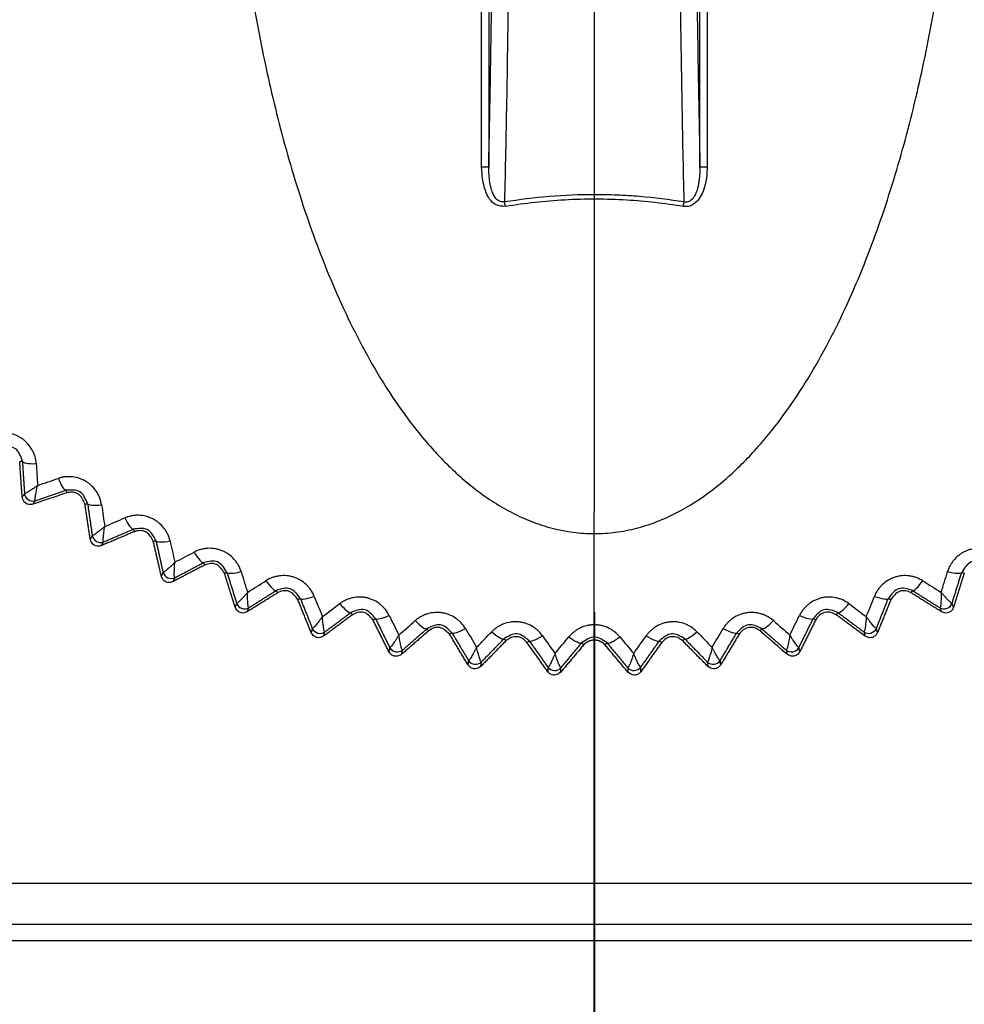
# Model space of a CAD drawing. Header units: millimetres. Extents: x 4 to 205, y 5 to 292.
# Tile 91 of 108: x 94.85 to 100.6, y 243.06 to 249.06. Entities that reach past the tile are written whole.
import ezdxf

# ---------------------------------------------------------------- set-up
doc = ezdxf.new("R2010")
doc.units = ezdxf.units.MM
doc.layers.add('1', color=7, linetype='CONTINUOUS')
doc.styles.add('DEFAULT', font='simplex.shx')
doc.dimstyles.get("Standard").update_dxf_attribs({"dimtxt": 0.18, "dimasz": 0.18, "dimexe": 0.18, "dimexo": 0.0625, "dimgap": 0.09, "dimtad": 0, "dimtih": 1, "dimtoh": 1, "dimdec": 4, "dimzin": 0, "dimdsep": 46, "dimtxsty": 'Standard', "dimcen": 0.09, "dimadec": 0, "dimazin": 0, "dimtfac": 1, "dimtdec": 4, "dimtofl": 0, "dimtmove": 0, "dimatfit": 3, "dimfxl": 1, "dimtolj": 1, "dimtzin": 0, "dimarcsym": 0})

# ---------------------------------------------------------------- blocks, each defined once
blk = doc.blocks.new('DimnDraft3D6')
at = {"layer": '1', "color": 152, "linetype": 'CONTINUOUS'}
for p, q in [((105.577805, 259.396616), (73.13859, 259.396616)), ((107.098776, 243.446616), (73.13859, 243.446616))]:
    blk.add_line(p, q, dxfattribs=at)
at = {"layer": '1', "color": 27, "linetype": 'CONTINUOUS'}
blk.add_line((75.13859, 259.396616), (75.13859, 243.446616), dxfattribs=at)
for points in [[(75.13859, 259.396616), (75.667571, 256.396618), (74.609609, 256.396614), (75.13859, 259.396616)], [(75.13859, 243.446616), (74.609609, 246.446614), (75.667571, 246.446618), (75.13859, 243.446616)]]:
    blk.add_solid(points, dxfattribs=at)
at = {"layer": '1', "color": 87, "linetype": 'CONTINUOUS', "insert": (74.63859, 246.306616), "char_height": 3, "attachment_point": 7, "rotation": 90, "line_spacing_factor": 1.204819, "style": 'DEFAULT'}
blk.add_mtext('\\W01.000;31,9 ', dxfattribs=at)

msp = doc.modelspace()

# ---------------------------------------------------------------- linework, layer by layer
at = {"layer": '1', "color": 23, "linetype": 'CONTINUOUS'}
msp.add_line((98.3495, 237.9482), (98.3501, 260.6161), dxfattribs=at)
at = {"layer": '1', "color": 152, "linetype": 'CONTINUOUS'}
msp.add_line((98.3498, 245.4482), (98.3498, 229.4061), dxfattribs=at)
msp.add_line((98.3498, 245.4482), (98.3498, 229.4061), dxfattribs=at)
at = {"layer": '1', "color": 27, "linetype": 'CONTINUOUS'}
for p, q in [((110.2998, 243.7966), (92.2998, 243.7966)), ((110.2998, 243.5466), (92.2998, 243.5466))]:
    msp.add_line(p, q, dxfattribs=at)
for points, degree in [([(97.663, 248.1596), (97.663, 248.9657), (97.663, 249.7719), (97.663, 250.578)], 3), ([(97.7061, 250.578), (97.7061, 249.7719), (97.7061, 248.9657), (97.7061, 248.1596)], 3), ([(98.9934, 248.1596), (98.9934, 248.9657), (98.9934, 249.7719), (98.9934, 250.578)], 3), ([(99.0365, 250.578), (99.0365, 249.7719), (99.0365, 248.9657), (99.0365, 248.1596)], 3), ([(97.7061, 248.1596), (97.7053, 248.1596), (97.6861, 248.1596), (97.663, 248.1596)], 3), ([(99.0365, 248.1596), (99.0134, 248.1596), (98.9942, 248.1596), (98.9934, 248.1596)], 3), ([(94.8489, 246.3675), (94.8651, 246.3687)], 1), ([(94.864, 246.151), (94.8489, 246.3675)], 1), ([(94.8651, 246.3687), (94.8665, 246.3589), (94.9041, 246.3523), (94.9497, 246.3537)], 3), ([(94.8651, 246.3687), (94.8716, 246.27), (94.8781, 246.172)], 2), ([(94.9497, 246.3537), (94.9526, 246.3095), (94.9556, 246.2653), (94.9585, 246.2212)], 3), ([(94.9585, 246.2212), (95.0004, 246.2354), (95.0423, 246.2496), (95.0842, 246.2638)], 3), ([(95.0842, 246.2638), (95.1004, 246.2211), (95.1209, 246.1889), (95.1305, 246.1913)], 3), ([(94.8781, 246.172), (94.864, 246.151)], 1), ([(94.8781, 246.172), (94.8802, 246.1417), (94.915, 246.1184), (94.9438, 246.128)], 3), ([(95.1357, 246.1758), (94.9297, 246.107)], 1), ([(94.9438, 246.128), (95.0369, 246.1596), (95.1305, 246.1913)], 2), ([(95.1305, 246.1913), (95.1357, 246.1758)], 1), ([(94.9297, 246.107), (94.9438, 246.128)], 1), ([(95.2463, 246.108), (95.2624, 246.1104)], 1), ([(95.2784, 245.8931), (95.2463, 246.108)], 1), ([(95.2624, 246.1104), (95.2767, 246.0126), (95.2908, 245.9154)], 2), ([(95.2624, 246.1104), (95.2647, 246.1009), (95.3026, 246.0972), (95.348, 246.1021)], 3), ([(95.348, 246.1021), (95.3544, 246.0583), (95.3608, 246.0145), (95.3672, 245.9707)], 3), ([(95.3671, 245.9708), (95.4078, 245.9882), (95.4485, 246.0056), (95.4892, 246.0231)], 3), ([(95.4892, 246.0231), (95.5086, 245.9818), (95.5316, 245.9514), (95.541, 245.9545)], 3), ([(95.3598, 245.8767), (95.4501, 245.9155), (95.541, 245.9545)], 2), ([(95.541, 245.9545), (95.5474, 245.9393)], 1), ([(95.2908, 245.9154), (95.2784, 245.8931)], 1), ([(95.2908, 245.9154), (95.2953, 245.8853), (95.3318, 245.8649), (95.3598, 245.8767)], 3), ([(95.5474, 245.9393), (95.3473, 245.8545)], 1), ([(95.3473, 245.8545), (95.3598, 245.8767)], 1), ([(95.6628, 245.8805), (95.6789, 245.8842)], 1), ([(95.7117, 245.6686), (95.6628, 245.8805)], 1), ([(95.6789, 245.8842), (95.7007, 245.7878), (95.7225, 245.692)], 2), ([(95.6789, 245.8842), (95.6818, 245.8748), (95.72, 245.8741), (95.7648, 245.8826)], 3), ([(95.7648, 245.8826), (95.7746, 245.8395), (95.7844, 245.7963), (95.7942, 245.7531)], 3), ([(95.7942, 245.7532), (95.8334, 245.7737), (95.8726, 245.7943), (95.9118, 245.8149)], 3), ([(95.9118, 245.8149), (95.9344, 245.7753), (95.9597, 245.7467), (95.9688, 245.7506)], 3), ([(95.9764, 245.7359), (95.7835, 245.6355)], 1), ([(95.7943, 245.6589), (95.8814, 245.7047), (95.9688, 245.7506)], 2), ([(95.9688, 245.7506), (95.9764, 245.7359)], 1), ([(95.7225, 245.692), (95.7117, 245.6686)], 1), ([(95.7225, 245.692), (95.7293, 245.6624), (95.7673, 245.6448), (95.7943, 245.6589)], 3), ([(95.7835, 245.6355), (95.7943, 245.6589)], 1), ([(96.0959, 245.6863), (96.1118, 245.6913)], 1), ([(96.1613, 245.4788), (96.0959, 245.6863)], 1), ([(96.1118, 245.6913), (96.1155, 245.6822), (96.1535, 245.6845), (96.1975, 245.6965)], 3), ([(96.1118, 245.6913), (96.1411, 245.597), (96.1703, 245.5031)], 2), ([(96.1975, 245.6965), (96.2107, 245.6542), (96.2239, 245.612), (96.237, 245.5697)], 3), ([(100.4625, 245.5697), (100.4757, 245.612), (100.4888, 245.6542), (100.502, 245.6965)], 3), ([(100.502, 245.6965), (100.546, 245.6845), (100.5841, 245.6822), (100.5878, 245.6913)], 3), ([(100.5293, 245.5031), (100.5584, 245.597), (100.5878, 245.6913)], 2), ([(100.6036, 245.6863), (100.5382, 245.4788)], 1), ([(100.5878, 245.6913), (100.6036, 245.6863)], 1), ([(96.237, 245.5697), (96.2745, 245.5933), (96.3119, 245.6169), (96.3494, 245.6405)], 3), ([(96.3494, 245.6405), (96.375, 245.6028), (96.4025, 245.5763), (96.4112, 245.5808)], 3), ([(100.2883, 245.5808), (100.297, 245.5763), (100.3245, 245.6028), (100.3502, 245.6405)], 3), ([(100.3502, 245.6405), (100.3876, 245.6169), (100.4251, 245.5933), (100.4626, 245.5697)], 3), ([(96.4201, 245.5667), (96.2355, 245.4514)], 1), ([(96.2445, 245.4757), (96.3276, 245.5282), (96.4112, 245.5808)], 2), ([(96.4112, 245.5808), (96.4201, 245.5667)], 1), ([(96.5429, 245.5267), (96.5584, 245.533)], 1), ([(96.5584, 245.533), (96.5628, 245.5242), (96.6006, 245.5295), (96.6436, 245.5449)], 3), ([(96.5584, 245.533), (96.5951, 245.4412), (96.6316, 245.35)], 2), ([(96.6436, 245.5449), (96.66, 245.5038), (96.6764, 245.4627), (96.6929, 245.4216)], 3), ([(100.0067, 245.4216), (100.0231, 245.4627), (100.0396, 245.5038), (100.056, 245.5449)], 3), ([(100.056, 245.5449), (100.0989, 245.5295), (100.1367, 245.5242), (100.1411, 245.533)], 3), ([(100.068, 245.35), (100.1044, 245.4412), (100.1411, 245.533)], 2), ([(100.1411, 245.533), (100.1566, 245.5267)], 1), ([(100.2795, 245.5667), (100.2883, 245.5808)], 1), ([(100.4641, 245.4514), (100.2795, 245.5667)], 1), ([(100.2883, 245.5808), (100.3719, 245.5282), (100.4551, 245.4757)], 2), ([(96.1703, 245.5031), (96.1613, 245.4788)], 1), ([(96.1703, 245.5031), (96.1794, 245.4741), (96.2187, 245.4596), (96.2445, 245.4757)], 3), ([(96.2355, 245.4514), (96.2445, 245.4757)], 1), ([(96.6245, 245.3248), (96.5429, 245.5267)], 1), ([(96.6928, 245.4216), (96.7283, 245.4481), (96.7638, 245.4745), (96.7993, 245.501)], 3), ([(96.7993, 245.501), (96.8279, 245.4654), (96.8573, 245.4412), (96.8657, 245.4464)], 3), ([(99.8339, 245.4464), (99.8422, 245.4412), (99.8717, 245.4654), (99.9002, 245.501)], 3), ([(99.9002, 245.501), (99.9357, 245.4745), (99.9712, 245.4481), (100.0067, 245.4216)], 3), ([(100.1566, 245.5267), (100.0751, 245.3248)], 1), ([(100.4551, 245.4757), (100.4809, 245.4596), (100.5201, 245.4741), (100.5293, 245.5031)], 3), ([(100.4551, 245.4757), (100.4641, 245.4514)], 1), ([(100.5382, 245.4788), (100.5293, 245.5031)], 1), ([(96.8757, 245.4328), (96.7006, 245.3033)], 1), ([(96.7077, 245.3285), (96.7865, 245.3873), (96.8657, 245.4464)], 2), ([(96.8657, 245.4464), (96.8757, 245.4328)], 1), ([(97.0162, 245.4102), (97.0212, 245.4018), (97.0585, 245.41), (97.1001, 245.4288)], 3), ([(97.1001, 245.4288), (97.1197, 245.3891), (97.1393, 245.3494), (97.1589, 245.3097)], 3), ([(99.5406, 245.3097), (99.5602, 245.3494), (99.5798, 245.3891), (99.5995, 245.4288)], 3), ([(99.5995, 245.4288), (99.6411, 245.41), (99.6783, 245.4018), (99.6834, 245.4102)], 3), ([(99.8239, 245.4328), (99.8339, 245.4464)], 1), ([(99.999, 245.3033), (99.8239, 245.4328)], 1), ([(99.8339, 245.4464), (99.9131, 245.3873), (99.9919, 245.3285)], 2), ([(97.0011, 245.4027), (97.0162, 245.4102)], 1), ([(97.0983, 245.2076), (97.0011, 245.4027)], 1), ([(97.0162, 245.4102), (97.0599, 245.3216), (97.1034, 245.2335)], 2), ([(97.1589, 245.3097), (97.1922, 245.3389), (97.2255, 245.368), (97.2588, 245.3972)], 3), ([(97.2588, 245.3972), (97.2901, 245.364), (97.3213, 245.3421), (97.3293, 245.348)], 3), ([(99.3703, 245.348), (99.3782, 245.3421), (99.4095, 245.364), (99.4407, 245.3972)], 3), ([(99.4407, 245.3972), (99.4741, 245.368), (99.5074, 245.3389), (99.5407, 245.3097)], 3), ([(99.5961, 245.2335), (99.6396, 245.3216), (99.6834, 245.4102)], 2), ([(99.6985, 245.4027), (99.6013, 245.2076)], 1), ([(99.6834, 245.4102), (99.6985, 245.4027)], 1), ([(96.6316, 245.35), (96.6245, 245.3248)], 1), ([(96.6316, 245.35), (96.643, 245.3218), (96.6832, 245.3104), (96.7077, 245.3285)], 3), ([(96.7006, 245.3033), (96.7077, 245.3285)], 1), ([(97.3404, 245.3351), (97.1758, 245.1921)], 1), ([(97.181, 245.2181), (97.2549, 245.2828), (97.3293, 245.348)], 2), ([(97.3293, 245.348), (97.3404, 245.3351)], 1), ([(97.4675, 245.315), (97.4821, 245.3237)], 1), ([(97.5799, 245.128), (97.4675, 245.315)], 1), ([(97.4821, 245.3237), (97.4878, 245.3157), (97.5243, 245.3269), (97.5643, 245.3488)], 3), ([(97.4821, 245.3237), (97.5327, 245.2388), (97.583, 245.1544)], 2), ([(97.5643, 245.3488), (97.587, 245.3108), (97.6097, 245.2728), (97.6323, 245.2347)], 3), ([(97.6323, 245.2348), (97.6632, 245.2664), (97.6941, 245.2981), (97.725, 245.3298)], 3), ([(97.725, 245.3298), (97.7588, 245.2991), (97.7917, 245.2798), (97.7991, 245.2862)], 3), ([(97.9534, 245.2741), (97.9598, 245.2666), (97.9953, 245.2805), (98.0334, 245.3055)], 3), ([(98.0334, 245.3055), (98.059, 245.2694), (98.0846, 245.2333), (98.1101, 245.1971)], 3), ([(98.1101, 245.1971), (98.1384, 245.2312), (98.1668, 245.2652), (98.1951, 245.2992)], 3), ([(98.1951, 245.2992), (98.2312, 245.2712), (98.2655, 245.2545), (98.2724, 245.2616)], 3), ([(98.4272, 245.2616), (98.4341, 245.2545), (98.4684, 245.2712), (98.5044, 245.2992)], 3), ([(98.5044, 245.2992), (98.5328, 245.2652), (98.5611, 245.2312), (98.5894, 245.1971)], 3), ([(98.5894, 245.1971), (98.615, 245.2333), (98.6406, 245.2694), (98.6661, 245.3055)], 3), ([(98.6661, 245.3055), (98.7043, 245.2805), (98.7398, 245.2666), (98.7461, 245.2741)], 3), ([(98.9004, 245.2862), (98.9079, 245.2798), (98.9407, 245.2991), (98.9745, 245.3298)], 3), ([(98.9745, 245.3298), (99.0054, 245.2981), (99.0364, 245.2664), (99.0673, 245.2348)], 3), ([(99.0672, 245.2347), (99.0899, 245.2728), (99.1126, 245.3108), (99.1352, 245.3488)], 3), ([(99.1166, 245.1544), (99.1669, 245.2389), (99.2174, 245.3238)], 2), ([(99.232, 245.315), (99.1197, 245.128)], 1), ([(99.1352, 245.3488), (99.1752, 245.3269), (99.2117, 245.3157), (99.2174, 245.3237)], 3), ([(99.2174, 245.3238), (99.232, 245.315)], 1), ([(99.3592, 245.3351), (99.3703, 245.348)], 1), ([(99.5237, 245.1921), (99.3592, 245.3351)], 1), ([(99.3703, 245.348), (99.4446, 245.2828), (99.5186, 245.2181)], 2), ([(99.9919, 245.3285), (100.0163, 245.3104), (100.0566, 245.3218), (100.068, 245.35)], 3), ([(99.9919, 245.3285), (99.999, 245.3033)], 1), ([(100.0751, 245.3248), (100.068, 245.35)], 1), ([(97.1034, 245.2335), (97.0983, 245.2076)], 1), ([(97.1034, 245.2335), (97.117, 245.2063), (97.158, 245.1981), (97.181, 245.2181)], 3), ([(97.8113, 245.2742), (97.6584, 245.1186)], 1), ([(97.6615, 245.1451), (97.7301, 245.2155), (97.7991, 245.2862)], 2), ([(97.7991, 245.2862), (97.8113, 245.2742)], 1), ([(97.9394, 245.2641), (97.9534, 245.2741)], 1), ([(98.0662, 245.0863), (97.9394, 245.2641)], 1), ([(97.9534, 245.2741), (98.0105, 245.1934), (98.0673, 245.1132)], 2), ([(98.2856, 245.2504), (98.1452, 245.0832)], 1), ([(98.1463, 245.1101), (98.2092, 245.1856), (98.2724, 245.2616)], 2), ([(98.2724, 245.2616), (98.2856, 245.2504)], 1), ([(98.2856, 245.2505), (98.286, 245.2509), (98.2867, 245.2518), (98.2875, 245.2526), (98.2883, 245.2535), (98.289, 245.2543), (98.2898, 245.2551), (98.2906, 245.2559), (98.2915, 245.2567), (98.2923, 245.2575), (98.2931, 245.2583), (98.294, 245.2591), (98.2948, 245.2598), (98.2957, 245.2606), (98.2966, 245.2613), (98.2974, 245.262), (98.2983, 245.2627), (98.2992, 245.2634), (98.3002, 245.2641), (98.3011, 245.2648), (98.302, 245.2654), (98.303, 245.2661), (98.3039, 245.2667), (98.3049, 245.2673), (98.3059, 245.2679), (98.3068, 245.2685), (98.3078, 245.2691), (98.3088, 245.2696), (98.3098, 245.2702), (98.3108, 245.2707), (98.3118, 245.2712), (98.3128, 245.2718), (98.3139, 245.2723), (98.3149, 245.2727), (98.316, 245.2732), (98.317, 245.2737), (98.3181, 245.2741), (98.3191, 245.2745), (98.3202, 245.2749), (98.3212, 245.2753), (98.3223, 245.2757), (98.3234, 245.2761), (98.3245, 245.2764), (98.3256, 245.2768), (98.3267, 245.2771), (98.3278, 245.2774), (98.3289, 245.2777), (98.33, 245.278), (98.3311, 245.2782), (98.3322, 245.2785), (98.3333, 245.2787), (98.3344, 245.279), (98.3356, 245.2792), (98.3367, 245.2793), (98.3378, 245.2795), (98.339, 245.2797), (98.3401, 245.2798), (98.3412, 245.2799), (98.3424, 245.28), (98.3435, 245.2801), (98.3446, 245.2802), (98.3458, 245.2803), (98.3469, 245.2803), (98.3481, 245.2803), (98.3492, 245.2803), (98.3498, 245.2803)], 2), ([(98.3498, 245.2803), (98.3503, 245.2804), (98.3515, 245.2803), (98.3526, 245.2803), (98.3538, 245.2803), (98.3549, 245.2802), (98.3561, 245.2801), (98.3572, 245.28), (98.3583, 245.2799), (98.3595, 245.2798), (98.3606, 245.2797), (98.3617, 245.2795), (98.3629, 245.2793), (98.364, 245.2792), (98.3651, 245.2789), (98.3662, 245.2787), (98.3673, 245.2785), (98.3685, 245.2783), (98.3696, 245.278), (98.3707, 245.2777), (98.3718, 245.2774), (98.3729, 245.2771), (98.374, 245.2768), (98.3751, 245.2764), (98.3761, 245.2761), (98.3772, 245.2757), (98.3783, 245.2753), (98.3794, 245.2749), (98.3804, 245.2745), (98.3815, 245.2741), (98.3825, 245.2737), (98.3836, 245.2732), (98.3846, 245.2727), (98.3857, 245.2723), (98.3867, 245.2718), (98.3877, 245.2713), (98.3887, 245.2707), (98.3897, 245.2702), (98.3907, 245.2696), (98.3917, 245.2691), (98.3927, 245.2685), (98.3937, 245.2679), (98.3947, 245.2673), (98.3956, 245.2667), (98.3966, 245.2661), (98.3975, 245.2654), (98.3985, 245.2648), (98.3994, 245.2641), (98.4003, 245.2634), (98.4012, 245.2627), (98.4021, 245.262), (98.403, 245.2613), (98.4039, 245.2606), (98.4047, 245.2598), (98.4056, 245.2591), (98.4064, 245.2583), (98.4073, 245.2575), (98.4081, 245.2567), (98.4089, 245.2559), (98.4097, 245.2551), (98.4105, 245.2543), (98.4113, 245.2535), (98.4121, 245.2526), (98.4128, 245.2518), (98.4136, 245.2509), (98.4139, 245.2505)], 2), ([(98.4139, 245.2504), (98.4272, 245.2616)], 1), ([(98.5543, 245.0832), (98.4139, 245.2504)], 1), ([(98.4272, 245.2615), (98.4904, 245.1856), (98.5533, 245.1101)], 2), ([(98.6323, 245.1132), (98.6891, 245.1934), (98.7461, 245.2741)], 2), ([(98.7601, 245.2641), (98.6333, 245.0863)], 1), ([(98.7461, 245.2741), (98.7601, 245.2641)], 1), ([(98.8882, 245.2742), (98.9004, 245.2862)], 1), ([(99.0412, 245.1186), (98.8882, 245.2742)], 1), ([(98.9004, 245.2862), (98.9694, 245.2155), (99.0381, 245.1451)], 2), ([(99.5186, 245.2181), (99.5415, 245.1981), (99.5825, 245.2063), (99.5961, 245.2335)], 3), ([(99.6013, 245.2076), (99.5961, 245.2335)], 1), ([(97.1758, 245.1921), (97.181, 245.2181)], 1), ([(99.5186, 245.2181), (99.5237, 245.1921)], 1), ([(97.583, 245.1544), (97.5799, 245.128)], 1), ([(97.583, 245.1544), (97.5987, 245.1283), (97.6402, 245.1234), (97.6615, 245.1451)], 3), ([(97.6584, 245.1186), (97.6615, 245.1451)], 1), ([(98.0673, 245.1132), (98.0662, 245.0863)], 1), ([(98.0673, 245.1132), (98.0849, 245.0884), (98.1267, 245.0868), (98.1463, 245.1101)], 3), ([(98.5533, 245.1101), (98.5728, 245.0868), (98.6146, 245.0884), (98.6323, 245.1132)], 3), ([(98.6333, 245.0863), (98.6323, 245.1132)], 1), ([(99.0381, 245.1451), (99.0594, 245.1234), (99.1009, 245.1283), (99.1166, 245.1544)], 3), ([(99.0381, 245.1451), (99.0412, 245.1186)], 1), ([(99.1197, 245.128), (99.1166, 245.1544)], 1), ([(98.1452, 245.0832), (98.1463, 245.1101)], 1), ([(98.5533, 245.1101), (98.5543, 245.0832)], 1)]:
    msp.add_open_spline(points, degree=degree, dxfattribs=at)
for points, knots in [([(97.7061, 248.1596), (97.7092, 248.2992), (97.7164, 248.6607), (97.7258, 249.2726), (97.7327, 249.9529), (97.7354, 250.4038), (97.7363, 250.6082)], [0, 0, 0, 0, 0.189002, 0.476594, 0.764155, 1, 1, 1, 1]), ([(97.8362, 250.5965), (97.835, 250.3611), (97.8325, 249.8904), (97.8252, 249.2077), (97.8155, 248.5517), (97.8069, 248.149), (97.8026, 247.9482)], [0, 0, 0, 0, 0.250337, 0.500677, 0.751016, 1, 1, 1, 1]), ([(98.897, 247.9482), (98.8927, 248.1501), (98.884, 248.5539), (98.8743, 249.2112), (98.867, 249.8928), (98.8646, 250.3623), (98.8633, 250.5965)], [0, 0, 0, 0, 0.2503, 0.500601, 0.750903, 1, 1, 1, 1]), ([(98.9633, 250.6082), (98.9644, 250.392), (98.9667, 249.9598), (98.9733, 249.3308), (98.9819, 248.7237), (98.9896, 248.3473), (98.9934, 248.1596)], [0, 0, 0, 0, 0.250298, 0.500598, 0.750899, 1, 1, 1, 1]), ([(96.2686, 249.1842), (96.2838, 249.0992), (96.3142, 248.9292), (96.3861, 248.5917), (96.4927, 248.174), (96.6538, 247.6833), (96.8211, 247.2872), (96.9803, 246.9829), (97.1142, 246.7628), (97.2434, 246.5836), (97.3542, 246.4522), (97.4425, 246.3583), (97.5317, 246.2737), (97.6313, 246.1914), (97.7372, 246.117), (97.8495, 246.0521), (97.9678, 245.9985), (98.0916, 245.9583), (98.2195, 245.9332), (98.3497, 245.9247), (98.48, 245.9332), (98.614, 245.9594), (98.7375, 246.0007), (98.8945, 246.0732), (99.0351, 246.164), (99.1678, 246.2737), (99.2615, 246.3625), (99.3494, 246.4568), (99.4597, 246.5886), (99.5853, 246.7628), (99.7193, 246.9829), (99.8784, 247.2872), (100.0458, 247.6833), (100.2068, 248.174), (100.3134, 248.5917), (100.3853, 248.9292), (100.4158, 249.0992), (100.431, 249.1842)], [0, 0, 0, 0, 0.031242, 0.06248, 0.124956, 0.18743, 0.249901, 0.281148, 0.312395, 0.343644, 0.361507, 0.374906, 0.390538, 0.406174, 0.421809, 0.437448, 0.453087, 0.468729, 0.48437, 0.500012, 0.515654, 0.531296, 0.549169, 0.562577, 0.593821, 0.609457, 0.625089, 0.640722, 0.656353, 0.687603, 0.718851, 0.750099, 0.81257, 0.875044, 0.93752, 0.968759, 1, 1, 1, 1]), ([(97.808, 247.9203), (97.7881, 247.9218), (97.731, 247.926), (97.6714, 248.0293), (97.6661, 248.1122), (97.663, 248.1596)], [0, 0, 0, 0, 0.186616, 0.534911, 1, 1, 1, 1]), ([(97.8026, 247.9482), (97.7915, 247.9482), (97.7692, 247.9481), (97.7292, 247.992), (97.7097, 248.0659), (97.7073, 248.1294), (97.7061, 248.1596)], [0, 0, 0, 0, 0.124204, 0.250033, 0.644024, 1, 1, 1, 1]), ([(99.0365, 248.1596), (99.0363, 248.1498), (99.0358, 248.1148), (99.0282, 248.0603), (99.0094, 248.0026), (98.985, 247.9613), (98.9567, 247.9341), (98.9248, 247.9186), (98.9025, 247.9198), (98.8916, 247.9203)], [0, 0, 0, 0, 0.093514, 0.334587, 0.522334, 0.671007, 0.788757, 0.896147, 1, 1, 1, 1]), ([(98.9934, 248.1596), (98.9928, 248.1351), (98.9917, 248.0919), (98.9808, 248.0353), (98.966, 247.9944), (98.9482, 247.9665), (98.9276, 247.9496), (98.909, 247.9458), (98.8994, 247.9477), (98.897, 247.9482)], [0, 0, 0, 0, 0.287307, 0.50602, 0.67052, 0.790598, 0.885927, 0.971083, 1, 1, 1, 1]), ([(98.897, 247.9482), (98.8065, 247.9609), (98.6706, 247.9799), (98.4874, 247.9905), (98.304, 247.9942), (98.0742, 247.986), (97.8931, 247.9608), (97.8026, 247.9482)], [0, 0, 0, 0, 0.249989, 0.375013, 0.500037, 0.750012, 1, 1, 1, 1]), ([(98.8916, 247.9203), (98.778, 247.9389), (98.5376, 247.9663), (98.1733, 247.9672), (97.9271, 247.9398), (97.808, 247.9203)], [0, 0, 0, 0, 0.318626, 0.665876, 1, 1, 1, 1]), ([(94.9497, 246.3537), (94.9479, 246.3681), (94.9452, 246.3898), (94.9352, 246.4174), (94.9225, 246.4439), (94.9055, 246.4683), (94.8847, 246.4895), (94.8674, 246.5035), (94.8487, 246.5156), (94.8222, 246.5289), (94.7937, 246.5375), (94.7645, 246.5414), (94.7425, 246.542), (94.7207, 246.5403), (94.7065, 246.5371), (94.6994, 246.5355)], [0, 0, 0, 0, 0.124868, 0.187439, 0.249989, 0.374814, 0.437354, 0.499898, 0.562442, 0.624981, 0.749808, 0.812358, 0.874929, 0.937484, 1, 1, 1, 1]), ([(94.8651, 246.3687), (94.8549, 246.3986), (94.8346, 246.4584), (94.7714, 246.4592), (94.7398, 246.4596)], [0, 0, 0, 0, 0.499955, 1, 1, 1, 1]), ([(95.348, 246.1021), (95.3451, 246.1164), (95.3407, 246.1378), (95.3285, 246.1645), (95.3138, 246.19), (95.2949, 246.213), (95.2725, 246.2324), (95.2542, 246.2451), (95.2346, 246.2557), (95.2071, 246.2668), (95.178, 246.2732), (95.1487, 246.2748), (95.1267, 246.2736), (95.105, 246.2702), (95.0912, 246.2659), (95.0842, 246.2638)], [0, 0, 0, 0, 0.124868, 0.187439, 0.249989, 0.374814, 0.437354, 0.499898, 0.562442, 0.624981, 0.749808, 0.812358, 0.874929, 0.937484, 1, 1, 1, 1]), ([(94.9585, 246.2212), (94.9535, 246.2175), (94.9434, 246.2103), (94.9291, 246.2003), (94.9158, 246.1913), (94.9037, 246.1835), (94.8934, 246.1774), (94.8822, 246.1714), (94.8797, 246.1717), (94.8781, 246.172)], [0, 0, 0, 0, 0.125264, 0.250511, 0.375738, 0.500945, 0.626125, 0.751273, 1, 1, 1, 1]), ([(94.9438, 246.128), (94.9429, 246.1295), (94.9417, 246.1316), (94.9429, 246.1443), (94.9446, 246.1562), (94.9472, 246.1703), (94.9504, 246.1861), (94.9541, 246.2031), (94.957, 246.2152), (94.9585, 246.2212)], [0, 0, 0, 0, 0.248727, 0.373874, 0.499055, 0.624261, 0.749488, 0.874736, 1, 1, 1, 1]), ([(95.2624, 246.1104), (95.25, 246.1395), (95.225, 246.1975), (95.162, 246.1934), (95.1305, 246.1913)], [0, 0, 0, 0, 0.49996, 1, 1, 1, 1]), ([(94.9297, 246.107), (94.9245, 246.1058), (94.9074, 246.1018), (94.875, 246.1143), (94.8677, 246.1388), (94.864, 246.151)], [0, 0, 0, 0, 0.179863, 0.590022, 1, 1, 1, 1]), ([(95.2463, 246.108), (95.2363, 246.1312), (95.2211, 246.1663), (95.1719, 246.183), (95.1478, 246.1782), (95.1357, 246.1758)], [0, 0, 0, 0, 0.494002, 0.747001, 1, 1, 1, 1]), ([(95.7648, 245.8826), (95.7608, 245.8966), (95.7547, 245.9176), (95.7405, 245.9433), (95.7239, 245.9675), (95.7032, 245.989), (95.6793, 246.0066), (95.6601, 246.0178), (95.6397, 246.0268), (95.6114, 246.0357), (95.5819, 246.0398), (95.5525, 246.0391), (95.5308, 246.0362), (95.5094, 246.0311), (95.4959, 246.0257), (95.4892, 246.0231)], [0, 0, 0, 0, 0.124868, 0.187439, 0.249989, 0.374815, 0.437354, 0.499898, 0.562442, 0.624981, 0.749808, 0.812358, 0.874929, 0.937484, 1, 1, 1, 1]), ([(95.3672, 245.9707), (95.3624, 245.9667), (95.353, 245.9587), (95.3395, 245.9476), (95.3269, 245.9376), (95.3155, 245.9289), (95.3057, 245.922), (95.295, 245.9151), (95.2925, 245.9153), (95.2908, 245.9154)], [0, 0, 0, 0, 0.125264, 0.250511, 0.375738, 0.500945, 0.626125, 0.751273, 1, 1, 1, 1]), ([(95.3598, 245.8767), (95.3589, 245.8781), (95.3574, 245.8802), (95.3577, 245.8929), (95.3584, 245.9048), (95.3599, 245.9191), (95.3618, 245.9351), (95.3642, 245.9524), (95.3662, 245.9646), (95.3671, 245.9708)], [0, 0, 0, 0, 0.248727, 0.373874, 0.499055, 0.624261, 0.749488, 0.874736, 1, 1, 1, 1]), ([(95.6789, 245.8842), (95.6642, 245.9121), (95.6347, 245.968), (95.5722, 245.959), (95.541, 245.9545)], [0, 0, 0, 0, 0.499964, 1, 1, 1, 1]), ([(95.3473, 245.8545), (95.3409, 245.8526), (95.3233, 245.8475), (95.291, 245.8593), (95.2826, 245.8819), (95.2784, 245.8931)], [0, 0, 0, 0, 0.222588, 0.611344, 1, 1, 1, 1]), ([(95.6628, 245.8805), (95.651, 245.9028), (95.6332, 245.9365), (95.583, 245.9493), (95.5592, 245.9426), (95.5474, 245.9393)], [0, 0, 0, 0, 0.494003, 0.747001, 1, 1, 1, 1]), ([(96.1975, 245.6965), (96.1924, 245.7101), (96.1847, 245.7306), (96.1686, 245.7551), (96.1501, 245.7779), (96.1278, 245.7977), (96.1026, 245.8134), (96.0825, 245.823), (96.0615, 245.8304), (96.0326, 245.8371), (96.0029, 245.8389), (95.9737, 245.8359), (95.9522, 245.8312), (95.9313, 245.8245), (95.9183, 245.8181), (95.9118, 245.8149)], [0, 0, 0, 0, 0.124868, 0.187439, 0.249989, 0.374814, 0.437354, 0.499898, 0.562442, 0.624981, 0.749808, 0.812358, 0.874929, 0.937484, 1, 1, 1, 1]), ([(100.7878, 245.8149), (100.7745, 245.8209), (100.7546, 245.8299), (100.7259, 245.8358), (100.6966, 245.8389), (100.6669, 245.8371), (100.638, 245.8304), (100.617, 245.823), (100.5969, 245.8134), (100.5718, 245.7977), (100.5495, 245.7779), (100.5309, 245.7551), (100.519, 245.7366), (100.509, 245.7171), (100.5044, 245.7034), (100.502, 245.6965)], [0, 0, 0, 0, 0.124868, 0.187439, 0.249989, 0.374814, 0.437354, 0.499898, 0.562442, 0.624981, 0.749808, 0.812358, 0.874929, 0.937484, 1, 1, 1, 1]), ([(95.7942, 245.7531), (95.7898, 245.7488), (95.7811, 245.74), (95.7685, 245.7279), (95.7567, 245.7169), (95.746, 245.7074), (95.7368, 245.6997), (95.7266, 245.692), (95.7241, 245.692), (95.7225, 245.692)], [0, 0, 0, 0, 0.125264, 0.250511, 0.375738, 0.500945, 0.626125, 0.751273, 1, 1, 1, 1]), ([(95.7943, 245.6589), (95.7932, 245.6601), (95.7916, 245.6621), (95.7908, 245.6748), (95.7907, 245.6868), (95.791, 245.7011), (95.7917, 245.7172), (95.7927, 245.7346), (95.7937, 245.747), (95.7942, 245.7532)], [0, 0, 0, 0, 0.248727, 0.373874, 0.499055, 0.624261, 0.749488, 0.874736, 1, 1, 1, 1]), ([(96.1118, 245.6913), (96.0949, 245.718), (96.0612, 245.7714), (95.9996, 245.7575), (95.9688, 245.7506)], [0, 0, 0, 0, 0.499956, 1, 1, 1, 1]), ([(96.0959, 245.6863), (96.0824, 245.7076), (96.062, 245.7398), (96.011, 245.7485), (95.988, 245.7401), (95.9764, 245.7359)], [0, 0, 0, 0, 0.494003, 0.747001, 1, 1, 1, 1]), ([(100.7308, 245.7506), (100.7, 245.7575), (100.6384, 245.7714), (100.6047, 245.718), (100.5878, 245.6913)], [0, 0, 0, 0, 0.499957, 1, 1, 1, 1]), ([(95.7835, 245.6355), (95.7759, 245.6328), (95.7579, 245.6265), (95.7257, 245.6376), (95.7164, 245.6583), (95.7117, 245.6686)], [0, 0, 0, 0, 0.264952, 0.632486, 1, 1, 1, 1]), ([(96.6436, 245.5449), (96.6374, 245.5581), (96.6281, 245.5779), (96.6101, 245.601), (96.5898, 245.6224), (96.566, 245.6403), (96.5398, 245.654), (96.519, 245.662), (96.4974, 245.6677), (96.4681, 245.6721), (96.4384, 245.6716), (96.4094, 245.6663), (96.3884, 245.66), (96.3681, 245.6516), (96.3556, 245.6442), (96.3494, 245.6405)], [0, 0, 0, 0, 0.124868, 0.187439, 0.249989, 0.374814, 0.437354, 0.499898, 0.562442, 0.624981, 0.749808, 0.812358, 0.874929, 0.937484, 1, 1, 1, 1]), ([(100.3502, 245.6405), (100.3374, 245.6475), (100.3183, 245.6581), (100.2901, 245.6662), (100.2612, 245.6716), (100.2314, 245.6721), (100.2021, 245.6677), (100.1806, 245.662), (100.1598, 245.654), (100.1335, 245.6403), (100.1097, 245.6224), (100.0894, 245.6011), (100.0761, 245.5836), (100.0646, 245.5649), (100.0589, 245.5516), (100.056, 245.5449)], [0, 0, 0, 0, 0.124868, 0.187439, 0.249989, 0.374814, 0.437354, 0.499898, 0.562442, 0.624981, 0.749808, 0.812358, 0.874929, 0.937484, 1, 1, 1, 1]), ([(96.5584, 245.533), (96.5395, 245.5583), (96.5017, 245.6089), (96.4414, 245.5902), (96.4112, 245.5808)], [0, 0, 0, 0, 0.499956, 1, 1, 1, 1]), ([(100.2883, 245.5808), (100.2582, 245.5902), (100.1978, 245.6089), (100.16, 245.5583), (100.1411, 245.533)], [0, 0, 0, 0, 0.499957, 1, 1, 1, 1]), ([(96.237, 245.5697), (96.233, 245.565), (96.2249, 245.5556), (96.2134, 245.5426), (96.2025, 245.5307), (96.1926, 245.5203), (96.184, 245.512), (96.1745, 245.5035), (96.172, 245.5033), (96.1703, 245.5031)], [0, 0, 0, 0, 0.125264, 0.250511, 0.375738, 0.500945, 0.626125, 0.751273, 1, 1, 1, 1]), ([(96.2445, 245.4757), (96.2433, 245.4769), (96.2416, 245.4787), (96.2398, 245.4914), (96.2387, 245.5033), (96.2379, 245.5176), (96.2373, 245.5337), (96.237, 245.5511), (96.237, 245.5635), (96.237, 245.5697)], [0, 0, 0, 0, 0.248727, 0.373874, 0.499055, 0.624261, 0.749488, 0.874736, 1, 1, 1, 1]), ([(96.5429, 245.5267), (96.5278, 245.5469), (96.505, 245.5773), (96.4536, 245.582), (96.4312, 245.5718), (96.4201, 245.5667)], [0, 0, 0, 0, 0.494003, 0.747002, 1, 1, 1, 1]), ([(97.1001, 245.4288), (97.0929, 245.4414), (97.0821, 245.4604), (97.0623, 245.4821), (97.0405, 245.5018), (97.0153, 245.5178), (96.9881, 245.5293), (96.9667, 245.5358), (96.9448, 245.5397), (96.9152, 245.5418), (96.8856, 245.5389), (96.8572, 245.5314), (96.8367, 245.5235), (96.8171, 245.5135), (96.8052, 245.5052), (96.7993, 245.501)], [0, 0, 0, 0, 0.124868, 0.187439, 0.249989, 0.374814, 0.437354, 0.499898, 0.562442, 0.624981, 0.749808, 0.812358, 0.874929, 0.937484, 1, 1, 1, 1]), ([(99.9002, 245.501), (99.8881, 245.509), (99.8698, 245.521), (99.8423, 245.5313), (99.814, 245.539), (99.7843, 245.5418), (99.7548, 245.5397), (99.7328, 245.5358), (99.7115, 245.5293), (99.6842, 245.5178), (99.6591, 245.5018), (99.6372, 245.4821), (99.6225, 245.4658), (99.6096, 245.448), (99.6028, 245.4352), (99.5995, 245.4288)], [0, 0, 0, 0, 0.124868, 0.187439, 0.249989, 0.374814, 0.437354, 0.499898, 0.562442, 0.624981, 0.749808, 0.812358, 0.874929, 0.937484, 1, 1, 1, 1]), ([(100.2795, 245.5667), (100.2683, 245.5718), (100.246, 245.582), (100.1946, 245.5773), (100.1717, 245.5469), (100.1566, 245.5267)], [0, 0, 0, 0, 0.252998, 0.505997, 1, 1, 1, 1]), ([(100.4626, 245.5697), (100.4625, 245.5635), (100.4625, 245.5511), (100.4622, 245.5337), (100.4616, 245.5176), (100.4608, 245.5033), (100.4597, 245.4914), (100.458, 245.4787), (100.4562, 245.4769), (100.4551, 245.4757)], [0, 0, 0, 0, 0.125264, 0.250511, 0.375738, 0.500945, 0.626125, 0.751273, 1, 1, 1, 1]), ([(100.5293, 245.5031), (100.5276, 245.5033), (100.5251, 245.5035), (100.5156, 245.512), (100.507, 245.5203), (100.4971, 245.5307), (100.4862, 245.5426), (100.4746, 245.5556), (100.4665, 245.565), (100.4625, 245.5697)], [0, 0, 0, 0, 0.248727, 0.373874, 0.499055, 0.624261, 0.749488, 0.874736, 1, 1, 1, 1]), ([(96.2355, 245.4514), (96.2268, 245.4478), (96.2084, 245.4401), (96.1764, 245.4506), (96.1664, 245.4694), (96.1613, 245.4788)], [0, 0, 0, 0, 0.306988, 0.653466, 1, 1, 1, 1]), ([(100.5382, 245.4788), (100.535, 245.4718), (100.5285, 245.4579), (100.5099, 245.4463), (100.4871, 245.4418), (100.4728, 245.4477), (100.4641, 245.4514)], [0, 0, 0, 0, 0.250166, 0.500331, 0.694928, 1, 1, 1, 1]), ([(96.6929, 245.4216), (96.6892, 245.4166), (96.6819, 245.4066), (96.6714, 245.3927), (96.6615, 245.38), (96.6524, 245.3689), (96.6445, 245.3599), (96.6357, 245.3507), (96.6332, 245.3502), (96.6316, 245.35)], [0, 0, 0, 0, 0.125264, 0.250511, 0.375738, 0.500945, 0.626125, 0.751273, 1, 1, 1, 1]), ([(96.7077, 245.3285), (96.7064, 245.3296), (96.7045, 245.3313), (96.7018, 245.3437), (96.6998, 245.3555), (96.6978, 245.3697), (96.696, 245.3857), (96.6943, 245.4031), (96.6933, 245.4154), (96.6928, 245.4216)], [0, 0, 0, 0, 0.248727, 0.373874, 0.499055, 0.624261, 0.749488, 0.874736, 1, 1, 1, 1]), ([(97.0162, 245.4102), (96.9953, 245.434), (96.9537, 245.4815), (96.895, 245.4581), (96.8657, 245.4464)], [0, 0, 0, 0, 0.499956, 1, 1, 1, 1]), ([(97.0011, 245.4027), (96.9845, 245.4216), (96.9594, 245.4501), (96.9078, 245.4507), (96.8864, 245.4388), (96.8757, 245.4328)], [0, 0, 0, 0, 0.494003, 0.747002, 1, 1, 1, 1]), ([(97.5643, 245.3488), (97.5562, 245.3609), (97.5439, 245.3789), (97.5225, 245.399), (97.4992, 245.4169), (97.4728, 245.4309), (97.4447, 245.4403), (97.423, 245.445), (97.4008, 245.4472), (97.3712, 245.447), (97.3418, 245.4418), (97.3141, 245.4321), (97.2943, 245.4225), (97.2756, 245.4111), (97.2644, 245.4018), (97.2588, 245.3972)], [0, 0, 0, 0, 0.124871, 0.187442, 0.249992, 0.374817, 0.437355, 0.499898, 0.56244, 0.624979, 0.749805, 0.812356, 0.874927, 0.937483, 1, 1, 1, 1]), ([(99.4407, 245.3972), (99.4293, 245.4061), (99.412, 245.4196), (99.3854, 245.432), (99.3577, 245.4418), (99.3284, 245.447), (99.2987, 245.4472), (99.2766, 245.445), (99.2548, 245.4403), (99.2267, 245.4309), (99.2004, 245.4169), (99.177, 245.399), (99.1611, 245.3839), (99.1469, 245.3672), (99.1391, 245.3549), (99.1352, 245.3488)], [0, 0, 0, 0, 0.124869, 0.187439, 0.249987, 0.374811, 0.43735, 0.499893, 0.562437, 0.624976, 0.749803, 0.812354, 0.874925, 0.937481, 1, 1, 1, 1]), ([(99.8339, 245.4464), (99.8045, 245.4581), (99.7459, 245.4815), (99.7042, 245.434), (99.6834, 245.4102)], [0, 0, 0, 0, 0.499957, 1, 1, 1, 1]), ([(99.8239, 245.4328), (99.8131, 245.4389), (99.7915, 245.4509), (99.7536, 245.4494), (99.7191, 245.4335), (99.7054, 245.413), (99.6985, 245.4027)], [0, 0, 0, 0, 0.25, 0.5, 0.750001, 1, 1, 1, 1]), ([(100.0067, 245.4216), (100.0062, 245.4154), (100.0052, 245.4031), (100.0035, 245.3857), (100.0017, 245.3697), (99.9998, 245.3555), (99.9978, 245.3437), (99.995, 245.3313), (99.9931, 245.3296), (99.9919, 245.3285)], [0, 0, 0, 0, 0.125264, 0.250511, 0.375738, 0.500945, 0.626125, 0.751273, 1, 1, 1, 1]), ([(100.068, 245.35), (100.0663, 245.3502), (100.0639, 245.3507), (100.055, 245.3599), (100.0471, 245.3689), (100.0381, 245.38), (100.0281, 245.3927), (100.0176, 245.4066), (100.0103, 245.4166), (100.0067, 245.4216)], [0, 0, 0, 0, 0.248727, 0.373874, 0.499055, 0.624261, 0.749488, 0.874736, 1, 1, 1, 1]), ([(97.4821, 245.3237), (97.4595, 245.3458), (97.4142, 245.3898), (97.3576, 245.3619), (97.3293, 245.348)], [0, 0, 0, 0, 0.499947, 1, 1, 1, 1]), ([(97.4675, 245.315), (97.4495, 245.3324), (97.4223, 245.3588), (97.371, 245.3554), (97.3506, 245.3419), (97.3404, 245.3351)], [0, 0, 0, 0, 0.494004, 0.747002, 1, 1, 1, 1]), ([(98.0334, 245.3055), (98.0243, 245.3169), (98.0107, 245.334), (97.9877, 245.3523), (97.9631, 245.3683), (97.9358, 245.3802), (97.907, 245.3873), (97.8849, 245.3903), (97.8627, 245.3908), (97.8331, 245.3883), (97.8043, 245.3808), (97.7774, 245.3689), (97.7584, 245.3578), (97.7406, 245.345), (97.7302, 245.3348), (97.725, 245.3298)], [0, 0, 0, 0, 0.124868, 0.187439, 0.249989, 0.374814, 0.437354, 0.499898, 0.562442, 0.624981, 0.749808, 0.812358, 0.874929, 0.937484, 1, 1, 1, 1]), ([(98.5044, 245.2992), (98.4945, 245.3098), (98.4796, 245.3257), (98.4552, 245.3422), (98.4294, 245.3562), (98.4012, 245.3659), (98.372, 245.3708), (98.3498, 245.3721), (98.3275, 245.3708), (98.2983, 245.3659), (98.2701, 245.3562), (98.2443, 245.3422), (98.2262, 245.3297), (98.2095, 245.3155), (98.1999, 245.3046), (98.1951, 245.2992)], [0, 0, 0, 0, 0.124868, 0.187439, 0.249989, 0.374814, 0.437354, 0.499898, 0.562442, 0.624981, 0.749808, 0.812358, 0.874929, 0.937484, 1, 1, 1, 1]), ([(98.9745, 245.3298), (98.9638, 245.3396), (98.9476, 245.3543), (98.9221, 245.3688), (98.8953, 245.3808), (98.8664, 245.3883), (98.8369, 245.3908), (98.8146, 245.3903), (98.7925, 245.3873), (98.7638, 245.3802), (98.7365, 245.3683), (98.7118, 245.3523), (98.6947, 245.3384), (98.6792, 245.3229), (98.6705, 245.3113), (98.6661, 245.3055)], [0, 0, 0, 0, 0.124868, 0.187439, 0.249989, 0.374814, 0.437354, 0.499898, 0.562442, 0.624981, 0.749808, 0.812358, 0.874929, 0.937484, 1, 1, 1, 1]), ([(99.3703, 245.348), (99.342, 245.3619), (99.2854, 245.3899), (99.2401, 245.3458), (99.2174, 245.3237)], [0, 0, 0, 0, 0.499384, 1, 1, 1, 1]), ([(99.3592, 245.3351), (99.3489, 245.342), (99.3284, 245.3557), (99.2905, 245.3571), (99.255, 245.344), (99.2397, 245.3247), (99.232, 245.315)], [0, 0, 0, 0, 0.25, 0.5, 0.75, 1, 1, 1, 1]), ([(96.7006, 245.3033), (96.6909, 245.2986), (96.6722, 245.2896), (96.6403, 245.2994), (96.6298, 245.3163), (96.6245, 245.3248)], [0, 0, 0, 0, 0.348736, 0.674539, 1, 1, 1, 1]), ([(97.1589, 245.3097), (97.1557, 245.3044), (97.1492, 245.2939), (97.1398, 245.2792), (97.1309, 245.2658), (97.1227, 245.254), (97.1156, 245.2444), (97.1075, 245.2345), (97.1051, 245.2339), (97.1034, 245.2335)], [0, 0, 0, 0, 0.125264, 0.250511, 0.375738, 0.500945, 0.626125, 0.751273, 1, 1, 1, 1]), ([(97.181, 245.2181), (97.1796, 245.2191), (97.1776, 245.2206), (97.1739, 245.2328), (97.171, 245.2444), (97.1679, 245.2584), (97.1649, 245.2742), (97.1618, 245.2914), (97.1599, 245.3036), (97.1589, 245.3097)], [0, 0, 0, 0, 0.248727, 0.373874, 0.499055, 0.624261, 0.749488, 0.874736, 1, 1, 1, 1]), ([(97.9534, 245.2741), (97.9291, 245.2943), (97.8806, 245.3346), (97.8263, 245.3024), (97.7991, 245.2862)], [0, 0, 0, 0, 0.499957, 1, 1, 1, 1]), ([(97.9394, 245.2641), (97.9311, 245.2731), (97.9144, 245.2912), (97.8779, 245.3015), (97.8404, 245.2971), (97.821, 245.2818), (97.8113, 245.2742)], [0, 0, 0, 0, 0.25, 0.5, 0.75, 1, 1, 1, 1]), ([(98.4272, 245.2616), (98.4014, 245.2798), (98.3498, 245.3162), (98.2982, 245.2798), (98.2724, 245.2616)], [0, 0, 0, 0, 0.499957, 1, 1, 1, 1]), ([(98.9004, 245.2862), (98.8733, 245.3024), (98.819, 245.3346), (98.7704, 245.2943), (98.7461, 245.2741)], [0, 0, 0, 0, 0.499957, 1, 1, 1, 1]), ([(98.8882, 245.2742), (98.8785, 245.2818), (98.8592, 245.2971), (98.8216, 245.3015), (98.7852, 245.2912), (98.7685, 245.2731), (98.7601, 245.2641)], [0, 0, 0, 0, 0.25, 0.5, 0.75, 1, 1, 1, 1]), ([(99.5407, 245.3097), (99.5397, 245.3036), (99.5377, 245.2914), (99.5347, 245.2742), (99.5316, 245.2584), (99.5286, 245.2444), (99.5256, 245.2328), (99.5219, 245.2206), (99.5199, 245.2191), (99.5186, 245.2181)], [0, 0, 0, 0, 0.125264, 0.250511, 0.375738, 0.500945, 0.626125, 0.751273, 1, 1, 1, 1]), ([(99.5961, 245.2335), (99.5945, 245.2339), (99.5921, 245.2345), (99.584, 245.2444), (99.5768, 245.254), (99.5686, 245.2658), (99.5597, 245.2792), (99.5504, 245.2939), (99.5439, 245.3044), (99.5406, 245.3097)], [0, 0, 0, 0, 0.248727, 0.373874, 0.499055, 0.624261, 0.749488, 0.874736, 1, 1, 1, 1]), ([(100.0751, 245.3248), (100.0713, 245.3181), (100.0637, 245.3048), (100.0454, 245.2953), (100.0227, 245.2917), (100.0087, 245.2985), (99.999, 245.3033)], [0, 0, 0, 0, 0.250515, 0.501029, 0.652924, 1, 1, 1, 1]), ([(97.6323, 245.2347), (97.6295, 245.2292), (97.6239, 245.2182), (97.6157, 245.2028), (97.6078, 245.1887), (97.6006, 245.1763), (97.5942, 245.1662), (97.5869, 245.1557), (97.5846, 245.1549), (97.583, 245.1544)], [0, 0, 0, 0, 0.125264, 0.250511, 0.375738, 0.500945, 0.626125, 0.751273, 1, 1, 1, 1]), ([(97.6615, 245.1451), (97.6601, 245.146), (97.658, 245.1473), (97.6533, 245.1592), (97.6495, 245.1705), (97.6453, 245.1843), (97.641, 245.1998), (97.6366, 245.2167), (97.6337, 245.2287), (97.6323, 245.2348)], [0, 0, 0, 0, 0.248727, 0.373874, 0.499055, 0.624261, 0.749488, 0.874736, 1, 1, 1, 1]), ([(99.0673, 245.2348), (99.0658, 245.2287), (99.0629, 245.2167), (99.0585, 245.1998), (99.0542, 245.1843), (99.0501, 245.1705), (99.0462, 245.1592), (99.0416, 245.1473), (99.0395, 245.146), (99.0381, 245.1451)], [0, 0, 0, 0, 0.125264, 0.250511, 0.375738, 0.500945, 0.626125, 0.751273, 1, 1, 1, 1]), ([(99.1166, 245.1544), (99.115, 245.1549), (99.1126, 245.1557), (99.1053, 245.1662), (99.0989, 245.1763), (99.0917, 245.1887), (99.0839, 245.2028), (99.0757, 245.2182), (99.07, 245.2292), (99.0672, 245.2347)], [0, 0, 0, 0, 0.248727, 0.373874, 0.499055, 0.624261, 0.749488, 0.874736, 1, 1, 1, 1]), ([(97.1758, 245.1921), (97.1652, 245.1863), (97.1463, 245.1759), (97.1146, 245.185), (97.1037, 245.2001), (97.0983, 245.2076)], [0, 0, 0, 0, 0.390245, 0.695257, 1, 1, 1, 1]), ([(98.1101, 245.1971), (98.1078, 245.1914), (98.103, 245.18), (98.096, 245.164), (98.0894, 245.1493), (98.0831, 245.1364), (98.0775, 245.1258), (98.0711, 245.1148), (98.0688, 245.1138), (98.0673, 245.1132)], [0, 0, 0, 0, 0.125264, 0.250511, 0.375738, 0.500945, 0.626125, 0.751273, 1, 1, 1, 1]), ([(98.1463, 245.1101), (98.1448, 245.1108), (98.1426, 245.112), (98.137, 245.1235), (98.1323, 245.1345), (98.1271, 245.1479), (98.1216, 245.163), (98.1159, 245.1795), (98.112, 245.1913), (98.1101, 245.1971)], [0, 0, 0, 0, 0.248727, 0.373874, 0.499055, 0.624261, 0.749488, 0.874736, 1, 1, 1, 1]), ([(98.5894, 245.1971), (98.5875, 245.1913), (98.5837, 245.1795), (98.578, 245.163), (98.5725, 245.1479), (98.5673, 245.1345), (98.5625, 245.1235), (98.557, 245.112), (98.5548, 245.1108), (98.5533, 245.1101)], [0, 0, 0, 0, 0.125264, 0.250511, 0.375738, 0.500945, 0.626125, 0.751273, 1, 1, 1, 1]), ([(98.6323, 245.1132), (98.6308, 245.1138), (98.6285, 245.1148), (98.622, 245.1258), (98.6164, 245.1364), (98.6102, 245.1493), (98.6035, 245.164), (98.5965, 245.18), (98.5918, 245.1914), (98.5894, 245.1971)], [0, 0, 0, 0, 0.248727, 0.373874, 0.499055, 0.624261, 0.749488, 0.874736, 1, 1, 1, 1]), ([(99.6013, 245.2076), (99.597, 245.2013), (99.5884, 245.1885), (99.5706, 245.1811), (99.548, 245.1785), (99.5344, 245.1862), (99.5237, 245.1921)], [0, 0, 0, 0, 0.251063, 0.502121, 0.611032, 1, 1, 1, 1]), ([(97.6584, 245.1186), (97.6469, 245.1115), (97.6279, 245.0996), (97.5964, 245.1081), (97.5854, 245.1213), (97.5799, 245.128)], [0, 0, 0, 0, 0.431571, 0.715883, 1, 1, 1, 1]), ([(99.1197, 245.128), (99.1149, 245.122), (99.1054, 245.11), (99.0883, 245.1043), (99.0659, 245.1028), (99.0526, 245.1112), (99.0412, 245.1186)], [0, 0, 0, 0, 0.251798, 0.503594, 0.569245, 1, 1, 1, 1]), ([(98.1452, 245.0832), (98.133, 245.0746), (98.114, 245.0613), (98.0826, 245.069), (98.0717, 245.0806), (98.0662, 245.0863)], [0, 0, 0, 0, 0.472775, 0.736449, 1, 1, 1, 1]), ([(98.6333, 245.0863), (98.6281, 245.0807), (98.6177, 245.0695), (98.6015, 245.0655), (98.5792, 245.065), (98.5665, 245.0743), (98.5543, 245.0832)], [0, 0, 0, 0, 0.252736, 0.50547, 0.527506, 1, 1, 1, 1])]:
    msp.add_open_spline(points, degree=3, knots=knots, dxfattribs=at)
for points, weights in [([(97.808, 247.9203), (97.8064, 247.9303), (97.8045, 247.9399), (97.8025, 247.9482)], [1.02289683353, 0.992366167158, 0.992367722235, 1.02290149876]), ([(98.8916, 247.9203), (98.8932, 247.9306), (98.8951, 247.9401), (98.897, 247.9482)], [1.00241921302, 1.01275786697, 1.05623367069, 1.13284662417])]:
    msp.add_rational_spline(points, weights, degree=3, dxfattribs=at)

# ---------------------------------------------------------------- dimensions: what is measured, and where the dimension line sits
at = {"layer": '1', "color": 27, "linetype": 'CONTINUOUS', "lineweight": -3}
dim = msp.add_linear_dim(base=(75.1386, 243.4466), p1=(105.5778, 259.3966), p2=(107.0988, 243.4466), angle=90, text='\\C87;31,9', dimstyle='Standard', override={"dimtxt": 3, "dimasz": 3, "dimexe": 2, "dimexo": 2.5, "dimgap": 1.5, "dimtad": 1, "dimtih": 0, "dimtoh": 0, "dimdec": 2, "dimzin": 8, "dimtxsty": 'DEFAULT', "dimsah": 1, "dimclrd": 27, "dimclre": 152, "dimclrt": 87, "dimtm": -0.005, "dimtdec": 2, "dimtofl": 1, "dimtmove": 0}, dxfattribs=at)
dim.commit()
dim.dimension.update_dxf_attribs({"geometry": 'DimnDraft3D6', "text_midpoint": (75.1386, 251.4216), "dimtype": 160})

doc.saveas('drawing.dxf')
